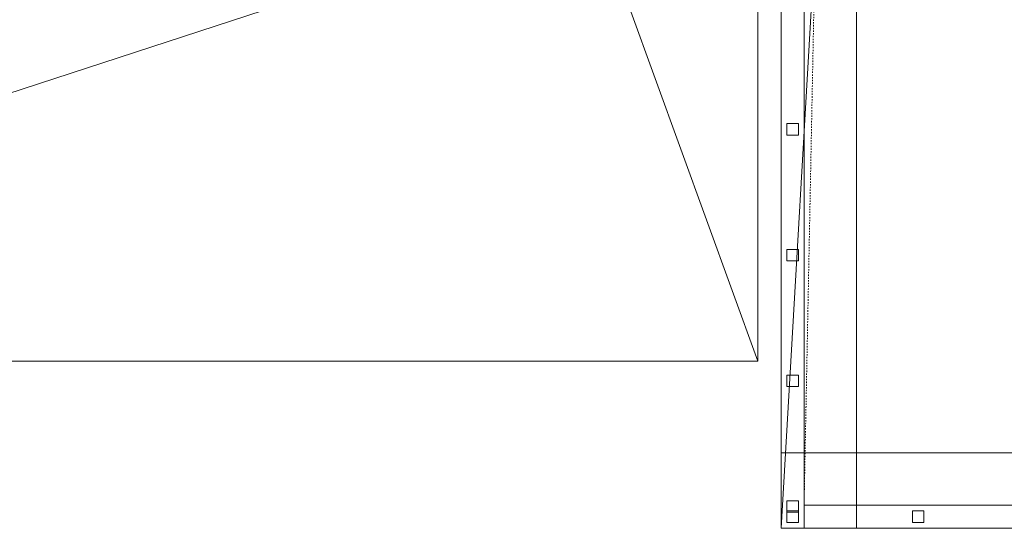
# Model space of a CAD drawing. Header units: inches. Extents: x 15 to 638, y -384 to 556.
# Tile 9 of 256: x 105 to 190, y -384 to -340. Entities that reach past the tile are written whole.
import ezdxf

# ---------------------------------------------------------------- set-up
doc = ezdxf.new("R2010")
doc.units = ezdxf.units.IN
doc.header["$MEASUREMENT"] = 0
doc.linetypes.add('Dash', pattern=[0.23622, 0.11811, -0.11811])
for name, color, linetype, lineweight in [('A-AREA', 32, 'Dash', 9), ('A-CLNG', 13, 'Continuous', 9), ('A-FLOR', 192, 'Continuous', 9), ('A-FLOR-HRAL', 11, 'Continuous', 9), ('A-ROOF', 132, 'Continuous', 9), ('A-WALL', 90, 'Continuous', 9)]:
    doc.layers.add(name, color=color, linetype=linetype, lineweight=lineweight)

# ---------------------------------------------------------------- blocks, each defined once
blk = doc.blocks.new('Railing - 25mm-5510602-_3D_')
at = {"layer": 'A-FLOR-HRAL'}
mesh = blk.add_polyface(dxfattribs=at)
corners = [(0.492, 0.492, 0.034), (-0.492, 0.492, 0.034), (-0.492, 0.492, 33.494), (0.492, 0.492, 33.494)]
mesh.append_faces([[corners[k] for k in face] for face in [(0, 1, 2, 3)]])
mesh = blk.add_polyface(dxfattribs=at)
corners = [(-0.492, 0.492, 0.034), (-0.492, -0.492, -0.034), (-0.492, -0.492, 33.426), (-0.492, 0.492, 33.494)]
mesh.append_faces([[corners[k] for k in face] for face in [(0, 1, 2, 3)]])
mesh = blk.add_polyface(dxfattribs=at)
corners = [(-0.492, 0.492, 33.494), (-0.492, -0.492, 33.426), (0.492, -0.492, 33.426), (0.492, 0.492, 33.494)]
mesh.append_faces([[corners[k] for k in face] for face in [(0, 1, 2, 3)]])
mesh = blk.add_polyface(dxfattribs=at)
corners = [(0.492, 0.492, 0.034), (0.492, -0.492, -0.034), (-0.492, -0.492, -0.034), (-0.492, 0.492, 0.034)]
mesh.append_faces([[corners[k] for k in face] for face in [(0, 1, 2, 3)]])
mesh = blk.add_polyface(dxfattribs=at)
corners = [(0.492, 0.492, 33.494), (0.492, -0.492, 33.426), (0.492, -0.492, -0.034), (0.492, 0.492, 0.034)]
mesh.append_faces([[corners[k] for k in face] for face in [(0, 1, 2, 3)]])
mesh = blk.add_polyface(dxfattribs=at)
corners = [(-0.492, -0.492, -0.034), (0.492, -0.492, -0.034), (0.492, -0.492, 33.426), (-0.492, -0.492, 33.426)]
mesh.append_faces([[corners[k] for k in face] for face in [(0, 1, 2, 3)]])
blk = doc.blocks.new('Railing - 25mm-3958464-_3D_')
at = {"layer": 'A-FLOR-HRAL'}
mesh = blk.add_polyface(dxfattribs=at)
corners = [(0.492, 0.492), (-0.492, 0.492), (-0.492, 0.492, 33.465), (0.492, 0.492, 33.465)]
mesh.append_faces([[corners[k] for k in face] for face in [(0, 1, 2, 3)]])
mesh = blk.add_polyface(dxfattribs=at)
corners = [(-0.492, 0.492), (-0.492, -0.492), (-0.492, -0.492, 33.465), (-0.492, 0.492, 33.465)]
mesh.append_faces([[corners[k] for k in face] for face in [(0, 1, 2, 3)]])
mesh = blk.add_polyface(dxfattribs=at)
corners = [(-0.492, 0.492, 33.465), (-0.492, -0.492, 33.465), (0.492, -0.492, 33.465), (0.492, 0.492, 33.465)]
mesh.append_faces([[corners[k] for k in face] for face in [(0, 1, 2, 3)]])
mesh = blk.add_polyface(dxfattribs=at)
corners = [(0.492, 0.492), (0.492, -0.492), (-0.492, -0.492), (-0.492, 0.492)]
mesh.append_faces([[corners[k] for k in face] for face in [(0, 1, 2, 3)]])
mesh = blk.add_polyface(dxfattribs=at)
corners = [(0.492, 0.492, 33.465), (0.492, -0.492, 33.465), (0.492, -0.492), (0.492, 0.492)]
mesh.append_faces([[corners[k] for k in face] for face in [(0, 1, 2, 3)]])
mesh = blk.add_polyface(dxfattribs=at)
corners = [(-0.492, -0.492), (0.492, -0.492), (0.492, -0.492, 33.465), (-0.492, -0.492, 33.465)]
mesh.append_faces([[corners[k] for k in face] for face in [(0, 1, 2, 3)]])
blk = doc.blocks.new('Railing - Railing-5510433-_3D_')
for p in [(171.75, -349.154, -0.068), (171.75, -359.98, -0.068), (171.75, -370.807, -0.068), (171.75, -381.634, -0.068), (171.75, -382.5, -0.068)]:
    blk.add_blockref('Railing - 25mm-3958464-_3D_', p)
at = {"rotation": 89.99999999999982}
blk.add_blockref('Railing - 25mm-5510602-_3D_', (182.577, -382.5, -0.806), dxfattribs=at)
blk = doc.blocks.new('Top Rail Type - Top Rail_Internal_-5510588-_3D_')
at = {"layer": 'A-FLOR-HRAL'}
mesh = blk.add_polyface(dxfattribs=at)
corners = [(172.734, -327.5, 33.396), (172.734, -383.484, 33.396), (170.766, -383.484, 33.396), (170.766, -327.5, 33.396)]
mesh.append_faces([[corners[k] for k in face] for face in [(0, 1, 2, 3)]])
mesh = blk.add_polyface(dxfattribs=at)
corners = [(170.766, -327.5, 33.396), (170.766, -383.484, 33.396), (170.766, -383.484, 35.365), (170.766, -327.5, 35.365)]
mesh.append_faces([[corners[k] for k in face] for face in [(0, 1, 2, 3)]])
mesh = blk.add_polyface(dxfattribs=at)
corners = [(170.766, -327.5, 35.365), (170.766, -383.484, 35.365), (172.734, -383.484, 35.365), (172.734, -327.5, 35.365)]
mesh.append_faces([[corners[k] for k in face] for face in [(0, 1, 2, 3)]])
mesh = blk.add_polyface(dxfattribs=at)
corners = [(172.734, -327.5, 35.365), (172.734, -383.484, 35.365), (172.734, -383.484, 33.396), (172.734, -327.5, 33.396)]
mesh.append_faces([[corners[k] for k in face] for face in [(0, 1, 2, 3)]])
mesh = blk.add_polyface(dxfattribs=at)
corners = [(172.734, -381.516, 33.325), (172.734, -383.484, 33.325), (172.734, -383.484, 35.298), (172.734, -381.516, 35.298)]
mesh.append_faces([[corners[k] for k in face] for face in [(0, 1, 2, 3)]])
mesh = blk.add_polyface(dxfattribs=at)
corners = [(172.734, -381.516, 35.298), (434.75, -381.516, 17.435), (434.683, -381.516, 15.467), (172.734, -381.516, 33.325)]
mesh.append_faces([[corners[k] for k in face] for face in [(0, 1, 2, 3)]])
mesh = blk.add_polyface(dxfattribs=at)
corners = [(172.734, -381.516, 33.325), (434.683, -381.516, 15.467), (434.683, -383.484, 15.467), (172.734, -383.484, 33.325)]
mesh.append_faces([[corners[k] for k in face] for face in [(0, 1, 2, 3)]])
mesh = blk.add_polyface(dxfattribs=at)
corners = [(172.734, -383.484, 35.298), (434.75, -383.484, 17.435), (434.75, -381.516, 17.435), (172.734, -381.516, 35.298)]
mesh.append_faces([[corners[k] for k in face] for face in [(0, 1, 2, 3)]])
mesh = blk.add_polyface(dxfattribs=at)
corners = [(170.766, -383.484, 35.365), (170.766, -383.484, 33.396), (172.734, -383.484, 33.396), (172.734, -383.484, 35.365)]
mesh.append_faces([[corners[k] for k in face] for face in [(0, 1, 2, 3)]])
mesh = blk.add_polyface(dxfattribs=at)
corners = [(172.734, -383.484, 33.325), (434.683, -383.484, 15.467), (434.75, -383.484, 17.435), (172.734, -383.484, 35.298)]
mesh.append_faces([[corners[k] for k in face] for face in [(0, 1, 2, 3)]])

msp = doc.modelspace()

# ---------------------------------------------------------------- linework, layer by layer
at = {"layer": 'A-AREA'}
for p, q in [((174, -317.5), (172.734, -381.516)), ((172.734, -381.516), (434.75, -381.516))]:
    msp.add_line(p, q, dxfattribs=at)

# ---------------------------------------------------------------- block references
at = {"layer": 'A-FLOR-HRAL'}
for name in ['Top Rail Type - Top Rail_Internal_-5510588-_3D_', 'Railing - Railing-5510433-_3D_']:
    msp.add_blockref(name, (0, 0), dxfattribs=at)

# ---------------------------------------------------------------- meshes
at = {"layer": 'A-CLNG'}
mesh = msp.add_polyface(dxfattribs=at)
corners = [(33.492, -286.05, 74.5), (33.492, -369.125, 74.5), (168.75, -369.125, 74.5), (168.75, -286.05, 74.5), (46.742, -322.588, 74.5), (56.742, -322.588, 74.5), (56.742, -332.588, 74.5), (46.742, -332.588, 74.5), (145.492, -322.588, 74.5), (155.492, -322.588, 74.5), (155.492, -332.588, 74.5), (145.492, -332.588, 74.5)]
mesh.append_faces([[corners[k] for k in face] for face in [(3, 9, 10, 2), (8, 5, 6, 11), (2, 10, 11, 1)]], dxfattribs={"vtx0": -1, "vtx2": -1})
mesh.append_faces([[corners[k] for k in face] for face in [(0, 4, 5, 8)]], dxfattribs={"vtx0": -1, "vtx2": -1, "vtx3": -1})
mesh.append_faces([[corners[k] for k in face] for face in [(6, 7, 1, 11)]], dxfattribs={"vtx1": -1, "vtx2": -1, "vtx3": -1})
mesh.append_faces([[corners[k] for k in face] for face in [(7, 4, 0, 1), (8, 9, 3, 0)]], dxfattribs={"vtx1": -1, "vtx3": -1})
mesh = msp.add_polyface(dxfattribs=at)
corners = [(33.492, -369.125, 74), (33.492, -286.05, 74), (168.75, -286.05, 74), (168.75, -369.125, 74), (56.742, -322.588, 74), (46.742, -322.588, 74), (46.742, -332.588, 74), (56.742, -332.588, 74), (155.492, -322.588, 74), (145.492, -322.588, 74), (145.492, -332.588, 74), (155.492, -332.588, 74)]
mesh.append_faces([[corners[k] for k in face] for face in [(3, 11, 8, 2), (2, 8, 9, 1)]], dxfattribs={"vtx0": -1, "vtx2": -1})
mesh.append_faces([[corners[k] for k in face] for face in [(0, 6, 7, 10)]], dxfattribs={"vtx0": -1, "vtx2": -1, "vtx3": -1})
mesh.append_faces([[corners[k] for k in face] for face in [(4, 5, 1, 9)]], dxfattribs={"vtx1": -1, "vtx2": -1, "vtx3": -1})
mesh.append_faces([[corners[k] for k in face] for face in [(5, 6, 0, 1), (10, 11, 3, 0), (9, 10, 7, 4)]], dxfattribs={"vtx1": -1, "vtx3": -1})
mesh = msp.add_polyface(dxfattribs=at)
corners = [(168.75, -369.125, 74.5), (168.75, -369.125, 74), (168.75, -286.05, 74), (168.75, -286.05, 74.5)]
mesh.append_faces([[corners[k] for k in face] for face in [(0, 1, 2, 3)]])
mesh = msp.add_polyface(dxfattribs=at)
corners = [(33.492, -369.125, 74.5), (33.492, -369.125, 74), (168.75, -369.125, 74), (168.75, -369.125, 74.5)]
mesh.append_faces([[corners[k] for k in face] for face in [(0, 1, 2, 3)]])
at = {"layer": 'A-FLOR'}
mesh = msp.add_polyface(dxfattribs=at)
corners = [(170.75, -320.75, -2.005), (434.75, -320.75, -20.002), (434.75, -383.5, -20.002), (170.75, -383.5, -2.005)]
mesh.append_faces([[corners[k] for k in face] for face in [(0, 1, 2, 3)]])
mesh = msp.add_polyface(dxfattribs=at)
corners = [(434.75, -383.5, -17.998), (434.75, -320.75, -17.998), (170.75, -320.75), (170.75, -383.5)]
mesh.append_faces([[corners[k] for k in face] for face in [(0, 1, 2, 3)]])
mesh = msp.add_polyface(dxfattribs=at)
corners = [(170.75, -383.5, -2.005), (170.75, -383.5), (170.75, -320.75), (170.75, -320.75, -2.005)]
mesh.append_faces([[corners[k] for k in face] for face in [(0, 1, 2, 3)]])
mesh = msp.add_polyface(dxfattribs=at)
corners = [(434.75, -383.5, -20.002), (434.75, -383.5, -17.998), (170.75, -383.5), (170.75, -383.5, -2.005)]
mesh.append_faces([[corners[k] for k in face] for face in [(0, 1, 2, 3)]])
at = {"layer": 'A-ROOF'}
mesh = msp.add_polyface(dxfattribs=at)
corners = [(168.742, -285.125, 74), (168.742, -369.125, 74), (33.492, -369.125, 74), (33.492, -285.125, 74)]
mesh.append_faces([[corners[k] for k in face] for face in [(0, 1, 2, 3)]])
mesh = msp.add_polyface(dxfattribs=at)
corners = [(33.492, -285.125, 98), (33.492, -369.125, 98), (168.742, -369.125, 98), (168.742, -285.125, 98)]
mesh.append_faces([[corners[k] for k in face] for face in [(0, 1, 2, 3)]])
mesh = msp.add_polyface(dxfattribs=at)
corners = [(168.742, -369.125, 98), (168.742, -369.125, 74), (168.742, -285.125, 74), (168.742, -285.125, 98)]
mesh.append_faces([[corners[k] for k in face] for face in [(0, 1, 2, 3)]])
mesh = msp.add_polyface(dxfattribs=at)
corners = [(33.492, -369.125, 98), (33.492, -369.125, 74), (168.742, -369.125, 74), (168.742, -369.125, 98)]
mesh.append_faces([[corners[k] for k in face] for face in [(0, 1, 2, 3)]])
at = {"layer": 'A-WALL'}
mesh = msp.add_polyface(dxfattribs=at)
corners = [(170.75, -327.5, 1.25), (170.75, -327.5), (170.75, -327.5, -16), (170.75, -383.5, -16), (170.75, -383.5, 1.25)]
mesh.append_faces([[corners[k] for k in face] for face in [(1, 4, 0)]], dxfattribs={"vtx0": -1})
mesh.append_faces([[corners[k] for k in face] for face in [(3, 4, 1, 2)]], dxfattribs={"vtx1": -1})
mesh = msp.add_polyface(dxfattribs=at)
corners = [(170.75, -383.5, -16), (170.75, -327.5, -16), (174, -327.5, -16), (177.25, -327.5, -16), (177.25, -383.5, -16)]
mesh.append_faces([[corners[k] for k in face] for face in [(0, 1, 2)]], dxfattribs={"vtx2": -1})
mesh.append_faces([[corners[k] for k in face] for face in [(2, 3, 4, 0)]], dxfattribs={"vtx3": -1})
mesh = msp.add_polyface(dxfattribs=at)
corners = [(170.75, -383.5, 1.25), (177.25, -383.5, 1.25), (177.25, -327.5, 1.25), (170.75, -327.5, 1.25)]
mesh.append_faces([[corners[k] for k in face] for face in [(0, 1, 2, 3)]])
mesh = msp.add_polyface(dxfattribs=at)
corners = [(177.25, -327.5, 1.25), (177.25, -383.5, 1.25), (177.25, -383.5, -16), (177.25, -327.5, -16)]
mesh.append_faces([[corners[k] for k in face] for face in [(0, 1, 2, 3)]])
mesh = msp.add_polyface(dxfattribs=at)
corners = [(170.75, -377, -2.005), (376.041, -377, -16), (170.75, -377, -16)]
mesh.append_faces([[corners[k] for k in face] for face in [(0, 1, 2)]])
mesh = msp.add_polyface(dxfattribs=at)
corners = [(170.75, -383.5, -16), (170.75, -377, -16), (376.041, -377, -16), (376.041, -383.5, -16)]
mesh.append_faces([[corners[k] for k in face] for face in [(0, 1, 2, 3)]])
mesh = msp.add_polyface(dxfattribs=at)
corners = [(170.75, -383.5, -16), (170.75, -383.5, -2.005), (170.75, -377, -2.005), (170.75, -377, -16)]
mesh.append_faces([[corners[k] for k in face] for face in [(0, 1, 2, 3)]])
mesh = msp.add_polyface(dxfattribs=at)
corners = [(376.041, -383.5, -16), (376.041, -377, -16), (170.75, -377, -2.005), (170.75, -383.5, -2.005)]
mesh.append_faces([[corners[k] for k in face] for face in [(0, 1, 2, 3)]])
mesh = msp.add_polyface(dxfattribs=at)
corners = [(170.75, -383.5, -16), (177.25, -383.5, -16), (177.25, -383.5, 1.25), (170.75, -383.5, 1.25)]
mesh.append_faces([[corners[k] for k in face] for face in [(0, 1, 2, 3)]])
mesh = msp.add_polyface(dxfattribs=at)
corners = [(376.041, -383.5, -16), (170.75, -383.5, -2.005), (170.75, -383.5, -16)]
mesh.append_faces([[corners[k] for k in face] for face in [(0, 1, 2)]])

doc.saveas('drawing.dxf')
